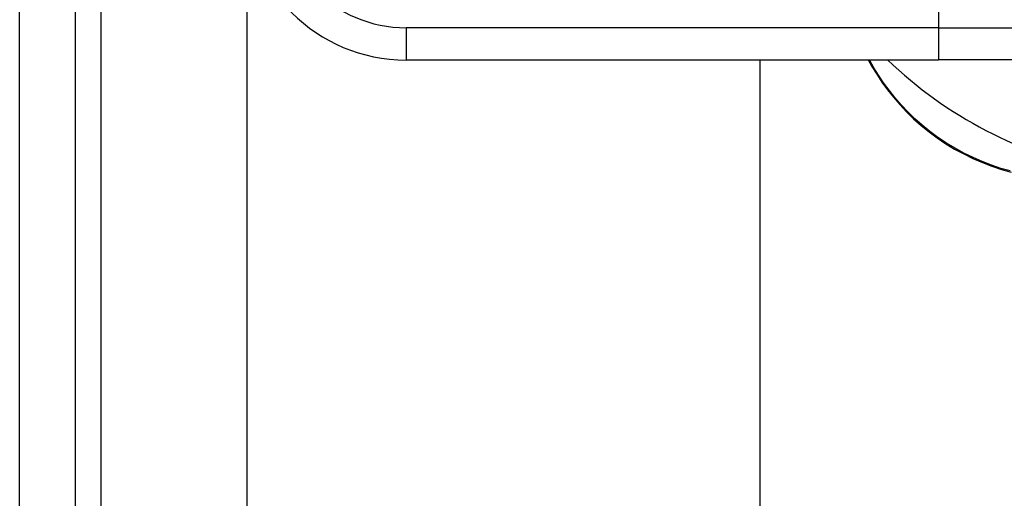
# Model space of a CAD drawing. Header units: inches. Extents: x 20 to 683, y 61 to 320.
# Tile 58 of 256: x 20.348 to 21.548, y 194.816 to 195.4. Entities that reach past the tile are written whole.
import ezdxf

# ---------------------------------------------------------------- set-up
doc = ezdxf.new("R2010")
doc.units = ezdxf.units.IN
doc.header["$MEASUREMENT"] = 0
doc.layers.add('Visible Edges(ANSI)', color=7, linetype='Continuous', lineweight=25)
doc.layers.add('Visible Tangent Edges(ANSI)', color=7, linetype='Continuous', lineweight=25)

msp = doc.modelspace()

# ---------------------------------------------------------------- linework, layer by layer
at = {"layer": 'Visible Edges(ANSI)'}
for p, q in [((20.3478, 176.4917), (20.3478, 215.0947)), ((20.4158, 176.4917), (20.4158, 215.0947)), ((20.6253, 177.2897), (20.6253, 195.5129)), ((20.8191, 195.3509), (21.4682, 195.3509)), ((21.2503, 195.3509), (21.2503, 177.2897)), ((21.3825, 195.3509), (21.3871, 195.3429)), ((21.7054, 195.3509), (21.4682, 195.3509))]:
    msp.add_line(p, q, dxfattribs=at)
at = {"layer": 'Visible Edges(ANSI)', "flags": 128}
msp.add_lwpolyline([(21.3871, 195.3429), (21.3929, 195.3334), (21.3992, 195.324), (21.4059, 195.3146), (21.4132, 195.3055), (21.4209, 195.2965), (21.4292, 195.2877), (21.4379, 195.2792), (21.447, 195.271), (21.4567, 195.2632), (21.4667, 195.2557), (21.4771, 195.2487), (21.4879, 195.2422), (21.499, 195.2362), (21.5102, 195.2306), (21.5217, 195.2256), (21.5333, 195.2212), (21.545, 195.2173), (21.5567, 195.214)], dxfattribs=at)
at = {"layer": 'Visible Edges(ANSI)'}
for centre, radius, start, end in [((20.8191, 195.5477), 0.1969, 180, 270), ((21.7718, 195.7339), 0.5295, 226.3272, 258.3795)]:
    msp.add_arc(centre, radius, start, end, dxfattribs=at)
at = {"layer": 'Visible Tangent Edges(ANSI)'}
for p, q in [((20.4468, 215.0947), (20.4468, 176.3747)), ((21.4682, 195.4099), (21.4682, 195.3902)), ((21.4682, 195.3902), (20.8191, 195.3902)), ((20.8191, 195.3902), (20.8191, 195.3509)), ((21.4682, 195.3902), (21.7393, 195.3902)), ((21.4682, 195.3902), (21.4682, 195.3509)), ((21.3895, 195.3414), (21.384, 195.3509))]:
    msp.add_line(p, q, dxfattribs=at)
at = {"layer": 'Visible Tangent Edges(ANSI)', "flags": 128}
msp.add_lwpolyline([(21.5558, 195.2154), (21.5443, 195.2186), (21.5329, 195.2224), (21.5215, 195.2268), (21.5103, 195.2317), (21.4992, 195.2371), (21.4884, 195.2431), (21.4779, 195.2495), (21.4676, 195.2563), (21.4578, 195.2636), (21.4484, 195.2712), (21.4394, 195.2792), (21.4308, 195.2875), (21.4227, 195.2961), (21.4151, 195.3049), (21.408, 195.3139), (21.4013, 195.323), (21.3952, 195.3322), (21.3895, 195.3414)], dxfattribs=at)
at = {"layer": 'Visible Tangent Edges(ANSI)'}
msp.add_arc((20.8191, 195.5477), 0.1575, 180, 270, dxfattribs=at)
msp.add_ellipse((21.3958, 195.3479), major_axis=(-0.00866, -0.005), ratio=0.489372, start_param=0, end_param=0.521893, dxfattribs=at)

doc.saveas('drawing.dxf')
